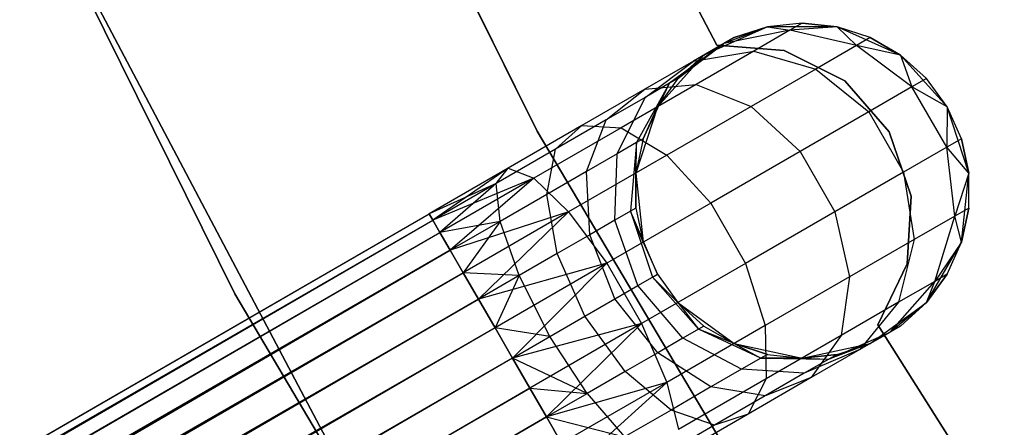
# Model space of a CAD drawing. Extents: x -189 to 189, y -189 to 189.
# Tile 136 of 256: x -40.37 to -34.48, y -22.05 to -19.62. Entities that reach past the tile are written whole.
import ezdxf

# ---------------------------------------------------------------- set-up
doc = ezdxf.new("R2010")
doc.units = 0
doc.header["$LTSCALE"] = 25.4
doc.layers.get('0').update_dxf_attribs({"linetype": 'CONTINUOUS'})

# ---------------------------------------------------------------- blocks, each defined once
blk = doc.blocks.new('CAMELEON-KENAI-C-12244_STL')
at = {"color": 0}
for p, q in [((-37.2774, -20.2853, -1), (-38.7203, -17.3711, -1)), ((-38.7203, -17.3711, -8.5), (-37.2774, -20.2853, -8.5)), ((-38.7203, -17.3711, -8.5), (-37.2774, -20.2853, -8.5)), ((-37.2774, -20.2853, -1), (-38.7203, -17.3711, -1)), ((-40.5613, -18.2757, -1), (-39.0826, -21.2569, -1)), ((-39.0826, -21.2569), (-40.5613, -18.2757)), ((-40.5613, -18.2757, -1), (-39.0826, -21.2569, -1)), ((-39.0826, -21.2569), (-40.5613, -18.2757)), ((-36.2038, -19.7713, -2), (-36.9325, -18.3729, -2)), ((-36.9325, -18.3729, -4), (-36.2038, -19.7713, -4)), ((-36.9325, -18.3729, -4), (-36.2038, -19.7713, -4)), ((-36.2038, -19.7713, -2), (-36.9325, -18.3729, -2)), ((-40.0326, -19.2922, -1), (-38.4794, -22.2311, -1)), ((-38.4794, -22.2311, -8.5), (-40.0326, -19.2922, -8.5)), ((-40.0326, -19.2922, -1), (-38.4794, -22.2311, -1)), ((-38.4794, -22.2311, -8.5), (-40.0326, -19.2922, -8.5)), ((-35.6924, -19.6399, -7.5), (-35.9003, -19.6617, -2)), ((-35.6924, -19.6399, -7.5), (-35.9003, -19.6617, -7.5)), ((-35.6924, -19.6399, -7.5), (-35.9003, -19.6617, -2)), ((-35.6924, -19.6399, -7.5), (-35.9003, -19.6617, -7.5)), ((-35.6924, -19.6399, -7.5), (-35.7662, -19.6825, -8.147)), ((-35.6924, -19.6399, -7.5), (-35.7662, -19.6825, -8.147)), ((-35.4845, -19.6617, -7.5), (-35.6924, -19.6399, -7.5)), ((-35.6924, -19.6399, -7.5), (-35.4845, -19.6617, -2)), ((-35.6924, -19.6399, -7.5), (-35.4845, -19.6617, -2)), ((-35.4845, -19.6617, -7.5), (-35.6924, -19.6399, -7.5)), ((-35.9003, -19.6617, -2), (-36.2802, -19.8309, -2)), ((-35.9003, -19.6617, -2), (-36.2802, -19.8309, -2)), ((-35.9003, -19.6617, -7.5), (-36.1613, -19.7622, -8.0447)), ((-35.9003, -19.6617, -7.5), (-36.1613, -19.7622, -8.0447)), ((-35.7662, -19.6825, -8.147), (-36.1613, -19.7622, -8.0447)), ((-35.7662, -19.6825, -8.147), (-36.1613, -19.7622, -8.0447)), ((-35.9003, -19.6617, -7.5), (-36.0991, -19.7263, -7.5)), ((-36.0991, -19.7263, -7.5), (-35.9003, -19.6617, -2)), ((-36.0991, -19.7263, -7.5), (-35.9003, -19.6617, -2)), ((-35.9003, -19.6617, -7.5), (-36.0991, -19.7263, -7.5)), ((-35.7662, -19.6825, -8.147), (-35.9825, -19.8074, -8.75)), ((-35.7662, -19.6825, -8.147), (-35.9825, -19.8074, -8.75)), ((-35.4845, -19.6617, -2), (-35.9003, -19.6617, -2)), ((-35.4845, -19.6617, -2), (-35.9003, -19.6617, -2)), ((-35.9003, -19.6617, -7.5), (-35.9003, -19.6617, -2)), ((-35.9003, -19.6617, -7.5), (-35.9003, -19.6617, -2)), ((-35.9003, -19.6617, -7.5), (-35.7662, -19.6825, -8.147)), ((-35.9003, -19.6617, -7.5), (-35.7662, -19.6825, -8.147)), ((-35.4845, -19.6617, -7.5), (-35.7662, -19.6825, -8.147)), ((-35.4845, -19.6617, -7.5), (-35.7662, -19.6825, -8.147)), ((-35.3686, -19.7742, -8.227), (-35.7662, -19.6825, -8.147)), ((-35.3686, -19.7742, -8.227), (-35.7662, -19.6825, -8.147)), ((-35.1046, -19.8309, -2), (-35.4845, -19.6617, -2)), ((-35.2857, -19.7263, -7.5), (-35.4845, -19.6617, -2)), ((-35.1046, -19.8309, -2), (-35.4845, -19.6617, -2)), ((-35.2857, -19.7263, -7.5), (-35.4845, -19.6617, -7.5)), ((-35.4845, -19.6617, -7.5), (-35.4845, -19.6617, -2)), ((-35.2857, -19.7263, -7.5), (-35.4845, -19.6617, -2)), ((-35.4845, -19.6617, -7.5), (-35.4845, -19.6617, -2)), ((-35.4845, -19.6617, -7.5), (-35.3686, -19.7742, -8.227)), ((-35.2857, -19.7263, -7.5), (-35.4845, -19.6617, -7.5)), ((-35.4845, -19.6617, -7.5), (-35.3686, -19.7742, -8.227)), ((-36.1613, -19.7622, -8.0447), (-36.4855, -19.9996, -7.9377)), ((-36.1613, -19.7622, -8.0447), (-36.4855, -19.9996, -7.9377)), ((-36.4356, -19.9708, -7.5), (-36.1613, -19.7622, -8.0447)), ((-36.4356, -19.9708, -7.5), (-36.1613, -19.7622, -8.0447)), ((-36.1613, -19.7622, -8.0447), (-36.3433, -19.8673, -8.5523)), ((-36.1613, -19.7622, -8.0447), (-36.3433, -19.8673, -8.5523)), ((-36.0991, -19.7263, -7.5), (-36.2802, -19.8309, -2)), ((-36.0991, -19.7263, -7.5), (-36.2802, -19.8309, -2)), ((-36.2802, -19.8309, -7.5), (-36.1613, -19.7622, -8.0447)), ((-36.2802, -19.8309, -7.5), (-36.1613, -19.7622, -8.0447)), ((-36.0991, -19.7263, -7.5), (-36.1613, -19.7622, -8.0447)), ((-36.0991, -19.7263, -7.5), (-36.1613, -19.7622, -8.0447)), ((-35.2857, -19.7263, -7.5), (-35.3686, -19.7742, -8.227)), ((-35.2857, -19.7263, -7.5), (-35.3686, -19.7742, -8.227)), ((-35.1046, -19.8309, -7.5), (-35.2857, -19.7263, -7.5)), ((-35.2857, -19.7263, -7.5), (-35.1046, -19.8309, -2)), ((-35.2857, -19.7263, -7.5), (-35.1046, -19.8309, -2)), ((-35.1046, -19.8309, -7.5), (-35.2857, -19.7263, -7.5)), ((-36.3433, -19.8673, -8.5523), (-35.9825, -19.8074, -8.75)), ((-36.3433, -19.8673, -8.5523), (-35.9825, -19.8074, -8.75)), ((-35.9825, -19.8074, -8.75), (-36.3265, -20.006, -9.2678)), ((-35.9825, -19.8074, -8.75), (-36.3265, -20.006, -9.2678)), ((-35.8001, -19.8028, -2), (-36.2038, -19.7713, -2)), ((-36.2038, -19.7713, -2), (-36.2038, -19.7713, -4)), ((-36.2038, -19.7713, -4), (-35.8001, -19.8028, -4)), ((-36.2038, -19.7713, -2), (-36.2038, -19.7713, -4)), ((-36.2038, -19.7713, -4), (-35.8001, -19.8028, -4)), ((-35.8001, -19.8028, -2), (-36.2038, -19.7713, -2)), ((-35.9825, -19.8074, -8.75), (-35.6116, -19.9145, -8.9045)), ((-35.9825, -19.8074, -8.75), (-35.6116, -19.9145, -8.9045)), ((-35.4385, -19.9846, -2), (-35.8001, -19.8028, -2)), ((-35.8001, -19.8028, -2), (-35.8001, -19.8028, -4)), ((-35.8001, -19.8028, -4), (-35.4385, -19.9846, -4)), ((-35.8001, -19.8028, -2), (-35.8001, -19.8028, -4)), ((-35.8001, -19.8028, -4), (-35.4385, -19.9846, -4)), ((-35.4385, -19.9846, -2), (-35.8001, -19.8028, -2)), ((-35.3686, -19.7742, -8.227), (-35.6116, -19.9145, -8.9045)), ((-35.3686, -19.7742, -8.227), (-35.6116, -19.9145, -8.9045)), ((-35.1046, -19.8309, -7.5), (-35.3686, -19.7742, -8.227)), ((-35.1046, -19.8309, -7.5), (-35.3686, -19.7742, -8.227)), ((-35.0371, -20.0215, -8.2708), (-35.3686, -19.7742, -8.227)), ((-35.0371, -20.0215, -8.2708), (-35.3686, -19.7742, -8.227)), ((-36.3433, -19.8673, -8.5523), (-36.633, -20.0345, -8.9881)), ((-36.3433, -19.8673, -8.5523), (-36.633, -20.0345, -8.9881)), ((-36.6318, -20.084, -8.3455), (-36.3433, -19.8673, -8.5523)), ((-36.6318, -20.084, -8.3455), (-36.3433, -19.8673, -8.5523)), ((-36.2802, -19.8309, -2), (-36.5584, -20.1399, -2)), ((-36.2802, -19.8309, -2), (-36.5584, -20.1399, -2)), ((-36.2802, -19.8309, -7.5), (-36.4356, -19.9708, -7.5)), ((-36.4356, -19.9708, -7.5), (-36.2802, -19.8309, -2)), ((-36.4356, -19.9708, -7.5), (-36.2802, -19.8309, -2)), ((-36.2802, -19.8309, -7.5), (-36.4356, -19.9708, -7.5)), ((-36.2802, -19.8309, -7.5), (-36.2802, -19.8309, -2)), ((-36.2802, -19.8309, -7.5), (-36.2802, -19.8309, -2)), ((-34.8264, -20.1399, -2), (-35.1046, -19.8309, -2)), ((-34.8264, -20.1399, -2), (-35.1046, -19.8309, -2)), ((-34.9493, -19.9708, -7.5), (-35.1046, -19.8309, -2)), ((-34.9493, -19.9708, -7.5), (-35.1046, -19.8309, -7.5)), ((-35.1046, -19.8309, -7.5), (-35.1046, -19.8309, -2)), ((-34.9493, -19.9708, -7.5), (-35.1046, -19.8309, -2)), ((-35.1046, -19.8309, -7.5), (-35.1046, -19.8309, -2)), ((-35.1046, -19.8309, -7.5), (-35.0371, -20.0215, -8.2708)), ((-34.9493, -19.9708, -7.5), (-35.1046, -19.8309, -7.5)), ((-35.1046, -19.8309, -7.5), (-35.0371, -20.0215, -8.2708)), ((-35.6116, -19.9145, -8.9045), (-35.9982, -20.1377, -9.4863)), ((-35.6116, -19.9145, -8.9045), (-35.9982, -20.1377, -9.4863)), ((-35.6116, -19.9145, -8.9045), (-35.2948, -20.1702, -8.9891)), ((-35.6116, -19.9145, -8.9045), (-35.2948, -20.1702, -8.9891)), ((-36.3265, -20.006, -9.2678), (-36.7749, -20.2649, -9.6651)), ((-36.3265, -20.006, -9.2678), (-36.7749, -20.2649, -9.6651)), ((-36.4855, -19.9996, -7.9377), (-36.6827, -20.3535, -7.8445)), ((-36.4855, -19.9996, -7.9377), (-36.6827, -20.3535, -7.8445)), ((-36.6435, -20.3309, -7.5), (-36.4855, -19.9996, -7.9377)), ((-36.6435, -20.3309, -7.5), (-36.4855, -19.9996, -7.9377)), ((-36.633, -20.0345, -8.9881), (-36.3265, -20.006, -9.2678)), ((-36.633, -20.0345, -8.9881), (-36.3265, -20.006, -9.2678)), ((-36.4855, -19.9996, -7.9377), (-36.6318, -20.084, -8.3455)), ((-36.4855, -19.9996, -7.9377), (-36.6318, -20.084, -8.3455)), ((-36.4356, -19.9708, -7.5), (-36.5584, -20.1399, -2)), ((-36.4356, -19.9708, -7.5), (-36.5584, -20.1399, -7.5)), ((-36.4356, -19.9708, -7.5), (-36.5584, -20.1399, -2)), ((-36.4356, -19.9708, -7.5), (-36.5584, -20.1399, -7.5)), ((-36.5584, -20.1399, -7.5), (-36.4855, -19.9996, -7.9377)), ((-36.5584, -20.1399, -7.5), (-36.4855, -19.9996, -7.9377)), ((-36.4356, -19.9708, -7.5), (-36.4855, -19.9996, -7.9377)), ((-36.4356, -19.9708, -7.5), (-36.4855, -19.9996, -7.9377)), ((-36.3265, -20.006, -9.2678), (-35.9982, -20.1377, -9.4863)), ((-36.3265, -20.006, -9.2678), (-35.9982, -20.1377, -9.4863)), ((-35.1725, -20.2898, -2), (-35.4385, -19.9846, -2)), ((-35.4385, -19.9846, -2), (-35.4385, -19.9846, -4)), ((-35.4385, -19.9846, -4), (-35.1725, -20.2898, -4)), ((-35.4385, -19.9846, -2), (-35.4385, -19.9846, -4)), ((-35.4385, -19.9846, -4), (-35.1725, -20.2898, -4)), ((-35.1725, -20.2898, -2), (-35.4385, -19.9846, -2)), ((-34.9493, -19.9708, -7.5), (-35.0371, -20.0215, -8.2708)), ((-34.9493, -19.9708, -7.5), (-35.0371, -20.0215, -8.2708)), ((-34.8264, -20.1399, -2), (-34.9493, -19.9708, -7.5)), ((-34.8264, -20.1399, -7.5), (-34.9493, -19.9708, -7.5)), ((-34.8264, -20.1399, -2), (-34.9493, -19.9708, -7.5)), ((-34.8264, -20.1399, -7.5), (-34.9493, -19.9708, -7.5)), ((-36.633, -20.0345, -8.9881), (-37.0104, -20.2525, -9.3226)), ((-36.633, -20.0345, -8.9881), (-37.0104, -20.2525, -9.3226)), ((-36.8645, -20.2184, -8.6957), (-36.633, -20.0345, -8.9881)), ((-36.8645, -20.2184, -8.6957), (-36.633, -20.0345, -8.9881)), ((-35.0371, -20.0215, -8.2708), (-35.2948, -20.1702, -8.9891)), ((-35.0371, -20.0215, -8.2708), (-35.2948, -20.1702, -8.9891)), ((-34.8264, -20.1399, -7.5), (-35.0371, -20.0215, -8.2708)), ((-34.8264, -20.1399, -7.5), (-35.0371, -20.0215, -8.2708)), ((-34.8292, -20.3816, -8.2708), (-35.0371, -20.0215, -8.2708)), ((-34.8292, -20.3816, -8.2708), (-35.0371, -20.0215, -8.2708)), ((-36.6318, -20.084, -8.3455), (-36.8645, -20.2184, -8.6957)), ((-36.6318, -20.084, -8.3455), (-36.8645, -20.2184, -8.6957)), ((-36.7979, -20.42, -8.1654), (-36.6318, -20.084, -8.3455)), ((-36.7979, -20.42, -8.1654), (-36.6318, -20.084, -8.3455)), ((-36.5584, -20.1399, -2), (-36.6869, -20.5354, -2)), ((-36.5584, -20.1399, -2), (-36.6869, -20.5354, -2)), ((-36.5584, -20.1399, -7.5), (-36.6435, -20.3309, -7.5)), ((-36.6435, -20.3309, -7.5), (-36.5584, -20.1399, -2)), ((-36.6435, -20.3309, -7.5), (-36.5584, -20.1399, -2)), ((-36.5584, -20.1399, -7.5), (-36.6435, -20.3309, -7.5)), ((-36.5584, -20.1399, -7.5), (-36.5584, -20.1399, -2)), ((-36.5584, -20.1399, -7.5), (-36.5584, -20.1399, -2)), ((-35.9982, -20.1377, -9.4863), (-36.502, -20.4286, -9.9327)), ((-35.9982, -20.1377, -9.4863), (-36.502, -20.4286, -9.9327)), ((-35.9982, -20.1377, -9.4863), (-35.7047, -20.4069, -9.6059)), ((-35.9982, -20.1377, -9.4863), (-35.7047, -20.4069, -9.6059)), ((-35.2948, -20.1702, -8.9891), (-35.7047, -20.4069, -9.6059)), ((-35.2948, -20.1702, -8.9891), (-35.7047, -20.4069, -9.6059)), ((-35.2948, -20.1702, -8.9891), (-35.0869, -20.5304, -8.9891)), ((-35.2948, -20.1702, -8.9891), (-35.0869, -20.5304, -8.9891)), ((-34.8264, -20.1399, -7.5), (-34.8292, -20.3816, -8.2708)), ((-34.8264, -20.1399, -7.5), (-34.8292, -20.3816, -8.2708)), ((-34.6979, -20.5354, -2), (-34.8264, -20.1399, -2)), ((-34.7414, -20.3309, -7.5), (-34.8264, -20.1399, -2)), ((-34.6979, -20.5354, -2), (-34.8264, -20.1399, -2)), ((-34.7414, -20.3309, -7.5), (-34.8264, -20.1399, -2)), ((-34.7414, -20.3309, -7.5), (-34.8264, -20.1399, -7.5)), ((-34.8264, -20.1399, -7.5), (-34.8264, -20.1399, -2)), ((-34.8264, -20.1399, -7.5), (-34.8264, -20.1399, -2)), ((-34.7414, -20.3309, -7.5), (-34.8264, -20.1399, -7.5)), ((-36.8645, -20.2184, -8.6957), (-37.1678, -20.3935, -8.9644)), ((-36.8645, -20.2184, -8.6957), (-37.1678, -20.3935, -8.9644)), ((-36.981, -20.5258, -8.4411), (-36.8645, -20.2184, -8.6957)), ((-36.981, -20.5258, -8.4411), (-36.8645, -20.2184, -8.6957)), ((-37.0104, -20.2525, -9.3226), (-37.45, -20.5063, -9.5328)), ((-37.0104, -20.2525, -9.3226), (-37.45, -20.5063, -9.5328)), ((-36.7749, -20.2649, -9.6651), (-37.2971, -20.5664, -9.9148)), ((-36.7749, -20.2649, -9.6651), (-37.2971, -20.5664, -9.9148)), ((-35.6156, -23.0806, -1), (-37.2774, -20.2853, -1)), ((-37.2774, -20.2853, -8.5), (-35.6156, -23.0806, -8.5)), ((-37.2774, -20.2853, -8.5), (-35.6156, -23.0806, -8.5)), ((-37.2774, -20.2853, -8.5), (-37.2774, -20.2853, -1)), ((-35.6156, -23.0806, -1), (-37.2774, -20.2853, -1)), ((-37.2774, -20.2853, -8.5), (-37.2774, -20.2853, -1)), ((-37.1678, -20.3935, -8.9644), (-37.0104, -20.2525, -9.3226)), ((-37.1678, -20.3935, -8.9644), (-37.0104, -20.2525, -9.3226)), ((-37.0104, -20.2525, -9.3226), (-36.7749, -20.2649, -9.6651)), ((-37.0104, -20.2525, -9.3226), (-36.7749, -20.2649, -9.6651)), ((-36.7749, -20.2649, -9.6651), (-36.502, -20.4286, -9.9327)), ((-36.7749, -20.2649, -9.6651), (-36.502, -20.4286, -9.9327)), ((-35.0417, -20.673, -2), (-35.1725, -20.2898, -2)), ((-35.1725, -20.2898, -2), (-35.1725, -20.2898, -4)), ((-35.1725, -20.2898, -4), (-35.0417, -20.673, -4)), ((-35.1725, -20.2898, -2), (-35.1725, -20.2898, -4)), ((-35.1725, -20.2898, -4), (-35.0417, -20.673, -4)), ((-35.0417, -20.673, -2), (-35.1725, -20.2898, -2)), ((-36.6827, -20.3535, -7.8445), (-36.7979, -20.42, -8.1654)), ((-36.6827, -20.3535, -7.8445), (-36.7979, -20.42, -8.1654)), ((-36.6827, -20.3535, -7.8445), (-36.719, -20.7629, -7.7812)), ((-36.6827, -20.3535, -7.8445), (-36.719, -20.7629, -7.7812)), ((-36.6435, -20.3309, -7.5), (-36.6869, -20.5354, -2)), ((-36.6435, -20.3309, -7.5), (-36.6869, -20.5354, -7.5)), ((-36.6435, -20.3309, -7.5), (-36.6869, -20.5354, -2)), ((-36.6435, -20.3309, -7.5), (-36.6869, -20.5354, -7.5)), ((-36.6869, -20.7444, -7.5), (-36.6827, -20.3535, -7.8445)), ((-36.6869, -20.5354, -7.5), (-36.6827, -20.3535, -7.8445)), ((-36.6869, -20.7444, -7.5), (-36.6827, -20.3535, -7.8445)), ((-36.6869, -20.5354, -7.5), (-36.6827, -20.3535, -7.8445)), ((-36.6435, -20.3309, -7.5), (-36.6827, -20.3535, -7.8445)), ((-36.6435, -20.3309, -7.5), (-36.6827, -20.3535, -7.8445)), ((-34.7414, -20.3309, -7.5), (-34.8292, -20.3816, -8.2708)), ((-34.7414, -20.3309, -7.5), (-34.8292, -20.3816, -8.2708)), ((-34.6979, -20.5354, -7.5), (-34.7414, -20.3309, -7.5)), ((-34.7414, -20.3309, -7.5), (-34.6979, -20.5354, -2)), ((-34.7414, -20.3309, -7.5), (-34.6979, -20.5354, -2)), ((-34.6979, -20.5354, -7.5), (-34.7414, -20.3309, -7.5)), ((-37.1678, -20.3935, -8.9644), (-37.521, -20.5974, -9.1334)), ((-37.1678, -20.3935, -8.9644), (-37.521, -20.5974, -9.1334)), ((-37.2197, -20.6636, -8.6526), (-37.1678, -20.3935, -8.9644)), ((-37.2197, -20.6636, -8.6526), (-37.1678, -20.3935, -8.9644)), ((-35.7047, -20.4069, -9.6059), (-36.2388, -20.7153, -10.0792)), ((-35.7047, -20.4069, -9.6059), (-36.2388, -20.7153, -10.0792)), ((-35.7047, -20.4069, -9.6059), (-35.4968, -20.767, -9.6059)), ((-35.7047, -20.4069, -9.6059), (-35.4968, -20.767, -9.6059)), ((-34.8292, -20.3816, -8.2708), (-35.0869, -20.5304, -8.9891)), ((-34.8292, -20.3816, -8.2708), (-35.0869, -20.5304, -8.9891)), ((-34.6979, -20.5354, -7.5), (-34.8292, -20.3816, -8.2708)), ((-34.6979, -20.5354, -7.5), (-34.8292, -20.3816, -8.2708)), ((-34.7808, -20.7923, -8.227), (-34.8292, -20.3816, -8.2708)), ((-34.7808, -20.7923, -8.227), (-34.8292, -20.3816, -8.2708)), ((-36.502, -20.4286, -9.9327), (-37.0887, -20.7673, -10.2133)), ((-36.502, -20.4286, -9.9327), (-37.0887, -20.7673, -10.2133)), ((-36.7979, -20.42, -8.1654), (-36.981, -20.5258, -8.4411)), ((-36.7979, -20.42, -8.1654), (-36.981, -20.5258, -8.4411)), ((-36.813, -20.8172, -8.0432), (-36.7979, -20.42, -8.1654)), ((-36.813, -20.8172, -8.0432), (-36.7979, -20.42, -8.1654)), ((-36.502, -20.4286, -9.9327), (-36.2388, -20.7153, -10.0792)), ((-36.502, -20.4286, -9.9327), (-36.2388, -20.7153, -10.0792)), ((-37.45, -20.5063, -9.5328), (-37.9217, -20.7786, -9.3955)), ((-37.45, -20.5063, -9.5328), (-37.9217, -20.7786, -9.6045)), ((-37.45, -20.5063, -9.5328), (-37.9217, -20.7786, -9.3955)), ((-37.45, -20.5063, -9.5328), (-37.9217, -20.7786, -9.6045)), ((-37.45, -20.5063, -9.5328), (-37.9, -20.8162, -9.809)), ((-37.45, -20.5063, -9.5328), (-37.9, -20.8162, -9.809)), ((-37.521, -20.5974, -9.1334), (-37.45, -20.5063, -9.5328)), ((-37.521, -20.5974, -9.1334), (-37.45, -20.5063, -9.5328)), ((-37.45, -20.5063, -9.5328), (-37.2971, -20.5664, -9.9148)), ((-37.45, -20.5063, -9.5328), (-37.2971, -20.5664, -9.9148)), ((-36.981, -20.5258, -8.4411), (-37.2197, -20.6636, -8.6526)), ((-36.981, -20.5258, -8.4411), (-37.2197, -20.6636, -8.6526)), ((-36.9625, -20.9035, -8.2682), (-36.981, -20.5258, -8.4411)), ((-36.9625, -20.9035, -8.2682), (-36.981, -20.5258, -8.4411)), ((-36.6869, -20.5354, -2), (-36.6435, -20.9489, -2)), ((-36.6869, -20.5354, -7.5), (-36.6869, -20.5354, -2)), ((-36.6869, -20.5354, -7.5), (-36.6869, -20.5354, -2)), ((-36.6869, -20.5354, -7.5), (-36.6869, -20.7444, -7.5)), ((-36.6869, -20.7444, -7.5), (-36.6869, -20.5354, -2)), ((-36.6869, -20.7444, -7.5), (-36.6869, -20.5354, -2)), ((-36.6869, -20.5354, -2), (-36.6435, -20.9489, -2)), ((-36.6869, -20.5354, -7.5), (-36.6869, -20.7444, -7.5)), ((-35.0869, -20.5304, -8.9891), (-35.4968, -20.767, -9.6059)), ((-35.0869, -20.5304, -8.9891), (-35.4968, -20.767, -9.6059)), ((-35.0869, -20.5304, -8.9891), (-35.0238, -20.9326, -8.9045)), ((-35.0869, -20.5304, -8.9891), (-35.0238, -20.9326, -8.9045)), ((-34.6979, -20.5354, -7.5), (-34.7808, -20.7923, -8.227)), ((-34.6979, -20.5354, -7.5), (-34.7808, -20.7923, -8.227)), ((-34.7414, -20.9489, -2), (-34.6979, -20.5354, -2)), ((-34.7414, -20.9489, -2), (-34.6979, -20.5354, -2)), ((-34.6979, -20.7444, -7.5), (-34.6979, -20.5354, -2)), ((-34.6979, -20.7444, -7.5), (-34.6979, -20.5354, -7.5)), ((-34.6979, -20.5354, -7.5), (-34.6979, -20.5354, -2)), ((-34.6979, -20.7444, -7.5), (-34.6979, -20.5354, -2)), ((-34.6979, -20.5354, -7.5), (-34.6979, -20.5354, -2)), ((-34.6979, -20.7444, -7.5), (-34.6979, -20.5354, -7.5)), ((-37.2971, -20.5664, -9.9148), (-37.9, -20.8162, -9.809)), ((-37.2971, -20.5664, -9.9148), (-37.9, -20.8162, -9.809)), ((-37.2971, -20.5664, -9.9148), (-37.8575, -20.8899, -10)), ((-37.2971, -20.5664, -9.9148), (-37.8575, -20.8899, -10)), ((-37.2971, -20.5664, -9.9148), (-37.796, -20.9963, -10.1691)), ((-37.2971, -20.5664, -9.9148), (-37.796, -20.9963, -10.1691)), ((-37.2971, -20.5664, -9.9148), (-37.0887, -20.7673, -10.2133)), ((-37.2971, -20.5664, -9.9148), (-37.0887, -20.7673, -10.2133)), ((-37.521, -20.5974, -9.1334), (-37.9217, -20.7786, -9.3955)), ((-37.521, -20.5974, -9.1334), (-37.9217, -20.7786, -9.3955)), ((-37.521, -20.5974, -9.1334), (-37.9, -20.8162, -9.191)), ((-37.521, -20.5974, -9.1334), (-37.9, -20.8162, -9.191)), ((-37.521, -20.5974, -9.1334), (-37.8575, -20.8899, -9)), ((-37.521, -20.5974, -9.1334), (-37.8575, -20.8899, -9)), ((-37.4977, -20.8241, -8.7855), (-37.521, -20.5974, -9.1334)), ((-37.4977, -20.8241, -8.7855), (-37.521, -20.5974, -9.1334)), ((-37.2197, -20.6636, -8.6526), (-37.4977, -20.8241, -8.7855)), ((-37.2197, -20.6636, -8.6526), (-37.4977, -20.8241, -8.7855)), ((-37.1574, -21.016, -8.4409), (-37.2197, -20.6636, -8.6526)), ((-37.1574, -21.016, -8.4409), (-37.2197, -20.6636, -8.6526)), ((-35.0656, -21.0771, -2), (-35.0417, -20.673, -2)), ((-35.0417, -20.673, -4), (-35.0656, -21.0771, -4)), ((-35.0417, -20.673, -4), (-35.0656, -21.0771, -4)), ((-35.0656, -21.0771, -2), (-35.0417, -20.673, -2)), ((-35.0417, -20.673, -2), (-35.0417, -20.673, -4)), ((-35.0417, -20.673, -2), (-35.0417, -20.673, -4)), ((-37.0887, -20.7673, -10.2133), (-37.796, -20.9963, -10.1691)), ((-37.0887, -20.7673, -10.2133), (-37.796, -20.9963, -10.1691)), ((-37.0887, -20.7673, -10.2133), (-37.7184, -21.1308, -10.309)), ((-37.0887, -20.7673, -10.2133), (-37.7184, -21.1308, -10.309)), ((-37.0887, -20.7673, -10.2133), (-37.6278, -21.2876, -10.4135)), ((-37.0887, -20.7673, -10.2133), (-37.6278, -21.2876, -10.4135)), ((-37.0887, -20.7673, -10.2133), (-36.8609, -21.0744, -10.3767)), ((-37.0887, -20.7673, -10.2133), (-36.8609, -21.0744, -10.3767)), ((-36.2388, -20.7153, -10.0792), (-36.8609, -21.0744, -10.3767)), ((-36.2388, -20.7153, -10.0792), (-36.8609, -21.0744, -10.3767)), ((-36.719, -20.7629, -7.7812), (-36.813, -20.8172, -8.0432)), ((-36.719, -20.7629, -7.7812), (-36.813, -20.8172, -8.0432)), ((-36.6869, -20.7444, -7.5), (-36.719, -20.7629, -7.7812)), ((-36.6869, -20.7444, -7.5), (-36.719, -20.7629, -7.7812)), ((-36.719, -20.7629, -7.7812), (-36.5879, -21.1569, -7.7588)), ((-36.5584, -21.1399, -7.5), (-36.719, -20.7629, -7.7812)), ((-36.6435, -20.9489, -7.5), (-36.719, -20.7629, -7.7812)), ((-36.5584, -21.1399, -7.5), (-36.719, -20.7629, -7.7812)), ((-36.6435, -20.9489, -7.5), (-36.719, -20.7629, -7.7812)), ((-36.719, -20.7629, -7.7812), (-36.5879, -21.1569, -7.7588)), ((-36.6869, -20.7444, -7.5), (-36.6435, -20.9489, -2)), ((-36.6869, -20.7444, -7.5), (-36.6435, -20.9489, -2)), ((-36.6869, -20.7444, -7.5), (-36.6435, -20.9489, -7.5)), ((-36.6869, -20.7444, -7.5), (-36.6435, -20.9489, -7.5)), ((-36.2388, -20.7153, -10.0792), (-36.0309, -21.0754, -10.0792)), ((-36.2388, -20.7153, -10.0792), (-36.0309, -21.0754, -10.0792)), ((-35.4968, -20.767, -9.6059), (-36.0309, -21.0754, -10.0792)), ((-35.4968, -20.767, -9.6059), (-36.0309, -21.0754, -10.0792)), ((-35.4968, -20.767, -9.6059), (-35.4104, -21.1558, -9.4863)), ((-35.4968, -20.767, -9.6059), (-35.4104, -21.1558, -9.4863)), ((-34.6979, -20.7444, -7.5), (-34.7808, -20.7923, -8.227)), ((-34.6979, -20.7444, -7.5), (-34.7808, -20.7923, -8.227)), ((-34.7414, -20.9489, -7.5), (-34.6979, -20.7444, -7.5)), ((-34.6979, -20.7444, -7.5), (-34.7414, -20.9489, -2)), ((-34.6979, -20.7444, -7.5), (-34.7414, -20.9489, -2)), ((-34.7414, -20.9489, -7.5), (-34.6979, -20.7444, -7.5)), ((-146.3842, -83.3994, -9.3955), (-37.9217, -20.7786, -9.3955)), ((-146.3842, -83.3994, -9.3955), (-37.9217, -20.7786, -9.3955)), ((-146.3842, -83.3994, -9.3955), (-37.9, -20.8162, -9.191)), ((-146.3842, -83.3994, -9.3955), (-37.9, -20.8162, -9.191)), ((-146.3624, -83.4371, -9.809), (-37.9217, -20.7786, -9.6045)), ((-146.3624, -83.4371, -9.809), (-37.9217, -20.7786, -9.3955)), ((-146.3624, -83.4371, -9.809), (-37.9217, -20.7786, -9.6045)), ((-146.3624, -83.4371, -9.809), (-37.9217, -20.7786, -9.3955)), ((-146.3624, -83.4371, -9.809), (-37.9, -20.8162, -9.809)), ((-146.3624, -83.4371, -9.809), (-37.9, -20.8162, -9.809)), ((-146.3199, -83.5107, -9), (-37.9, -20.8162, -9.191)), ((-146.3199, -83.5107, -9), (-37.9, -20.8162, -9.191)), ((-146.2585, -83.6171, -10.1691), (-37.9, -20.8162, -9.809)), ((-146.2585, -83.6171, -10.1691), (-37.9, -20.8162, -9.809)), ((-37.9217, -20.7786, -9.3955), (-37.9, -20.8162, -9.191)), ((-37.9, -20.8162, -9.809), (-37.9217, -20.7786, -9.6045)), ((-37.9, -20.8162, -9.809), (-37.9217, -20.7786, -9.6045)), ((-37.9217, -20.7786, -9.3955), (-37.9, -20.8162, -9.191)), ((-37.9, -20.8162, -9.191), (-37.8575, -20.8899, -9)), ((-37.8575, -20.8899, -10), (-37.9, -20.8162, -9.809)), ((-37.8575, -20.8899, -10), (-37.9, -20.8162, -9.809)), ((-37.9, -20.8162, -9.191), (-37.8575, -20.8899, -9)), ((-37.4977, -20.8241, -8.7855), (-37.8575, -20.8899, -9)), ((-37.4977, -20.8241, -8.7855), (-37.8575, -20.8899, -9)), ((-37.4977, -20.8241, -8.7855), (-37.796, -20.9963, -8.8309)), ((-37.4977, -20.8241, -8.7855), (-37.796, -20.9963, -8.8309)), ((-37.4977, -20.8241, -8.7855), (-37.7184, -21.1308, -8.691)), ((-37.4977, -20.8241, -8.7855), (-37.7184, -21.1308, -8.691)), ((-37.3843, -21.147, -8.5494), (-37.4977, -20.8241, -8.7855)), ((-37.3843, -21.147, -8.5494), (-37.4977, -20.8241, -8.7855)), ((-36.813, -20.8172, -8.0432), (-36.9625, -20.9035, -8.2682)), ((-36.813, -20.8172, -8.0432), (-36.9625, -20.9035, -8.2682)), ((-36.6745, -21.2069, -8), (-36.813, -20.8172, -8.0432)), ((-36.6745, -21.2069, -8), (-36.813, -20.8172, -8.0432)), ((-34.7808, -20.7923, -8.227), (-35.0238, -20.9326, -8.9045)), ((-34.7808, -20.7923, -8.227), (-35.0238, -20.9326, -8.9045)), ((-34.9002, -21.1825, -8.147), (-34.7808, -20.7923, -8.227)), ((-34.9002, -21.1825, -8.147), (-34.7808, -20.7923, -8.227)), ((-34.7414, -20.9489, -7.5), (-34.7808, -20.7923, -8.227)), ((-34.7414, -20.9489, -7.5), (-34.7808, -20.7923, -8.227)), ((-146.3199, -83.5107, -9), (-37.8575, -20.8899, -9)), ((-146.3199, -83.5107, -9), (-37.8575, -20.8899, -9)), ((-146.2585, -83.6171, -10.1691), (-37.8575, -20.8899, -10)), ((-146.2585, -83.6171, -10.1691), (-37.8575, -20.8899, -10)), ((-37.8575, -20.8899, -9), (-37.796, -20.9963, -8.8309)), ((-37.796, -20.9963, -10.1691), (-37.8575, -20.8899, -10)), ((-37.796, -20.9963, -10.1691), (-37.8575, -20.8899, -10)), ((-37.8575, -20.8899, -9), (-37.796, -20.9963, -8.8309)), ((-36.9625, -20.9035, -8.2682), (-37.1574, -21.016, -8.4409)), ((-36.9625, -20.9035, -8.2682), (-37.1574, -21.016, -8.4409)), ((-36.8121, -21.2863, -8.2071), (-36.9625, -20.9035, -8.2682)), ((-36.8121, -21.2863, -8.2071), (-36.9625, -20.9035, -8.2682)), ((-35.0238, -20.9326, -8.9045), (-35.4104, -21.1558, -9.4863)), ((-35.0238, -20.9326, -8.9045), (-35.4104, -21.1558, -9.4863)), ((-35.0238, -20.9326, -8.9045), (-35.1164, -21.3074, -8.75)), ((-35.0238, -20.9326, -8.9045), (-35.1164, -21.3074, -8.75)), ((-37.796, -20.9963, -8.8309), (-146.3199, -83.5107, -9)), ((-37.796, -20.9963, -8.8309), (-146.3199, -83.5107, -9)), ((-146.2585, -83.6171, -10.1691), (-37.796, -20.9963, -10.1691)), ((-146.2585, -83.6171, -10.1691), (-37.796, -20.9963, -10.1691)), ((-146.0903, -83.9085, -10.4135), (-37.796, -20.9963, -10.1691)), ((-146.0903, -83.9085, -10.4135), (-37.796, -20.9963, -10.1691)), ((-37.796, -20.9963, -8.8309), (-37.7184, -21.1308, -8.691)), ((-37.7184, -21.1308, -10.309), (-37.796, -20.9963, -10.1691)), ((-37.7184, -21.1308, -10.309), (-37.796, -20.9963, -10.1691)), ((-37.796, -20.9963, -8.8309), (-37.7184, -21.1308, -8.691)), ((-36.6435, -20.9489, -2), (-36.5584, -21.1399, -2)), ((-36.6435, -20.9489, -7.5), (-36.6435, -20.9489, -2)), ((-36.6435, -20.9489, -7.5), (-36.6435, -20.9489, -2)), ((-36.6435, -20.9489, -7.5), (-36.5584, -21.1399, -7.5)), ((-36.6435, -20.9489, -2), (-36.5584, -21.1399, -2)), ((-36.6435, -20.9489, -7.5), (-36.5584, -21.1399, -7.5)), ((-34.9493, -21.309, -2), (-34.7414, -20.9489, -2)), ((-34.9493, -21.309, -2), (-34.7414, -20.9489, -2)), ((-34.7414, -20.9489, -7.5), (-34.9002, -21.1825, -8.147)), ((-34.7414, -20.9489, -7.5), (-34.9002, -21.1825, -8.147)), ((-34.8264, -21.1399, -7.5), (-34.7414, -20.9489, -2)), ((-34.8264, -21.1399, -7.5), (-34.7414, -20.9489, -7.5)), ((-34.8264, -21.1399, -7.5), (-34.7414, -20.9489, -2)), ((-34.8264, -21.1399, -7.5), (-34.7414, -20.9489, -7.5)), ((-34.7414, -20.9489, -7.5), (-34.7414, -20.9489, -2)), ((-34.7414, -20.9489, -7.5), (-34.7414, -20.9489, -2)), ((-37.1574, -21.016, -8.4409), (-37.3843, -21.147, -8.5494)), ((-37.1574, -21.016, -8.4409), (-37.3843, -21.147, -8.5494)), ((-36.9914, -21.3899, -8.366), (-37.1574, -21.016, -8.4409)), ((-36.9914, -21.3899, -8.366), (-37.1574, -21.016, -8.4409)), ((-36.8609, -21.0744, -10.3767), (-37.6278, -21.2876, -10.4135)), ((-36.8609, -21.0744, -10.3767), (-37.6278, -21.2876, -10.4135)), ((-36.8609, -21.0744, -10.3767), (-37.5284, -21.4598, -10.4781)), ((-36.8609, -21.0744, -10.3767), (-37.5284, -21.4598, -10.4781)), ((-36.8609, -21.0744, -10.3767), (-37.4245, -21.6399, -10.5)), ((-36.8609, -21.0744, -10.3767), (-37.4245, -21.6399, -10.5)), ((-36.8609, -21.0744, -10.3767), (-36.653, -21.4345, -10.3767)), ((-36.8609, -21.0744, -10.3767), (-36.653, -21.4345, -10.3767)), ((-36.0309, -21.0754, -10.0792), (-36.653, -21.4345, -10.3767)), ((-36.0309, -21.0754, -10.0792), (-36.653, -21.4345, -10.3767)), ((-36.0309, -21.0754, -10.0792), (-35.9142, -21.4467, -9.9327)), ((-36.0309, -21.0754, -10.0792), (-35.9142, -21.4467, -9.9327)), ((-35.2406, -21.4421, -2), (-35.0656, -21.0771, -2)), ((-35.0656, -21.0771, -4), (-35.2406, -21.4421, -4)), ((-35.0656, -21.0771, -4), (-35.2406, -21.4421, -4)), ((-35.2406, -21.4421, -2), (-35.0656, -21.0771, -2)), ((-35.0656, -21.0771, -2), (-35.0656, -21.0771, -4)), ((-35.0656, -21.0771, -2), (-35.0656, -21.0771, -4)), ((-37.7184, -21.1308, -8.691), (-146.3199, -83.5107, -9)), ((-37.7184, -21.1308, -8.691), (-146.3199, -83.5107, -9)), ((-146.1808, -83.7517, -8.691), (-37.7184, -21.1308, -8.691)), ((-146.1808, -83.7517, -8.691), (-37.7184, -21.1308, -8.691)), ((-146.0903, -83.9085, -10.4135), (-37.7184, -21.1308, -10.309)), ((-146.0903, -83.9085, -10.4135), (-37.7184, -21.1308, -10.309)), ((-37.3843, -21.147, -8.5494), (-37.7184, -21.1308, -8.691)), ((-37.7184, -21.1308, -8.691), (-37.6278, -21.2876, -8.5864)), ((-37.3843, -21.147, -8.5494), (-37.7184, -21.1308, -8.691)), ((-37.6278, -21.2876, -10.4135), (-37.7184, -21.1308, -10.309)), ((-37.6278, -21.2876, -10.4135), (-37.7184, -21.1308, -10.309)), ((-37.7184, -21.1308, -8.691), (-37.6278, -21.2876, -8.5864)), ((-37.3843, -21.147, -8.5494), (-37.6278, -21.2876, -8.5864)), ((-37.3843, -21.147, -8.5494), (-37.6278, -21.2876, -8.5864)), ((-37.3843, -21.147, -8.5494), (-37.5284, -21.4598, -8.5219)), ((-37.3843, -21.147, -8.5494), (-37.5284, -21.4598, -8.5219)), ((-37.2003, -21.5105, -8.4659), (-37.3843, -21.147, -8.5494)), ((-37.2003, -21.5105, -8.4659), (-37.3843, -21.147, -8.5494)), ((-36.6745, -21.2069, -8), (-36.5879, -21.1569, -7.7588)), ((-36.6745, -21.2069, -8), (-36.5879, -21.1569, -7.7588)), ((-36.5879, -21.1569, -7.7588), (-36.5584, -21.1399, -7.5)), ((-36.5879, -21.1569, -7.7588), (-36.5584, -21.1399, -7.5)), ((-36.3123, -21.4674, -7.7812), (-36.5879, -21.1569, -7.7588)), ((-36.3123, -21.4674, -7.7812), (-36.5879, -21.1569, -7.7588)), ((-36.4356, -21.309, -7.5), (-36.5879, -21.1569, -7.7588)), ((-36.4356, -21.309, -7.5), (-36.5879, -21.1569, -7.7588)), ((-36.5584, -21.1399, -2), (-36.4356, -21.309, -2)), ((-36.5584, -21.1399, -7.5), (-36.5584, -21.1399, -2)), ((-36.5584, -21.1399, -7.5), (-36.5584, -21.1399, -2)), ((-36.5584, -21.1399, -7.5), (-36.4356, -21.309, -7.5)), ((-36.5584, -21.1399, -2), (-36.4356, -21.309, -2)), ((-36.5584, -21.1399, -7.5), (-36.4356, -21.309, -7.5)), ((-35.4104, -21.1558, -9.4863), (-35.9142, -21.4467, -9.9327)), ((-35.4104, -21.1558, -9.4863), (-35.9142, -21.4467, -9.9327)), ((-35.4104, -21.1558, -9.4863), (-35.4605, -21.506, -9.2678)), ((-35.4104, -21.1558, -9.4863), (-35.4605, -21.506, -9.2678)), ((-35.1667, -21.4848, -8.0447), (-34.9002, -21.1825, -8.147)), ((-35.1667, -21.4848, -8.0447), (-34.9002, -21.1825, -8.147)), ((-34.9002, -21.1825, -8.147), (-35.1164, -21.3074, -8.75)), ((-34.9002, -21.1825, -8.147), (-35.1164, -21.3074, -8.75)), ((-34.9493, -21.309, -7.5), (-34.8264, -21.1399, -7.5)), ((-34.8264, -21.1399, -7.5), (-34.9493, -21.309, -2)), ((-34.8264, -21.1399, -7.5), (-34.9493, -21.309, -2)), ((-34.9493, -21.309, -7.5), (-34.8264, -21.1399, -7.5)), ((-34.9493, -21.309, -7.5), (-34.9002, -21.1825, -8.147)), ((-34.9493, -21.309, -7.5), (-34.9002, -21.1825, -8.147)), ((-34.8264, -21.1399, -7.5), (-34.9002, -21.1825, -8.147)), ((-34.8264, -21.1399, -7.5), (-34.9002, -21.1825, -8.147)), ((-36.8121, -21.2863, -8.2071), (-36.6745, -21.2069, -8)), ((-36.8121, -21.2863, -8.2071), (-36.6745, -21.2069, -8)), ((-36.4062, -21.5217, -8.0432), (-36.6745, -21.2069, -8)), ((-36.4062, -21.5217, -8.0432), (-36.6745, -21.2069, -8)), ((-37.6278, -21.2876, -8.5864), (-146.1808, -83.7517, -8.691)), ((-37.6278, -21.2876, -8.5864), (-146.1808, -83.7517, -8.691)), ((-146.0903, -83.9085, -10.4135), (-37.6278, -21.2876, -10.4135)), ((-146.0903, -83.9085, -10.4135), (-37.6278, -21.2876, -10.4135)), ((-37.6278, -21.2876, -10.4135), (-145.8869, -84.2607, -10.5)), ((-37.6278, -21.2876, -10.4135), (-145.8869, -84.2607, -10.5)), ((-39.0826, -21.2569, -1), (-39.0826, -21.2569)), ((-39.0826, -21.2569, -1), (-37.3852, -24.1193, -1)), ((-37.3852, -24.1193), (-39.0826, -21.2569)), ((-39.0826, -21.2569, -1), (-39.0826, -21.2569)), ((-39.0826, -21.2569, -1), (-37.3852, -24.1193, -1)), ((-37.3852, -24.1193), (-39.0826, -21.2569)), ((-37.6278, -21.2876, -8.5864), (-37.5284, -21.4598, -8.5219)), ((-37.5284, -21.4598, -10.4781), (-37.6278, -21.2876, -10.4135)), ((-37.6278, -21.2876, -8.5864), (-37.5284, -21.4598, -8.5219)), ((-37.5284, -21.4598, -10.4781), (-37.6278, -21.2876, -10.4135)), ((-36.9914, -21.3899, -8.366), (-36.8121, -21.2863, -8.2071)), ((-36.9914, -21.3899, -8.366), (-36.8121, -21.2863, -8.2071)), ((-36.5558, -21.608, -8.2682), (-36.8121, -21.2863, -8.2071)), ((-36.5558, -21.608, -8.2682), (-36.8121, -21.2863, -8.2071)), ((-36.4356, -21.309, -2), (-36.0991, -21.5534, -2)), ((-36.4356, -21.309, -7.5), (-36.4356, -21.309, -2)), ((-36.4356, -21.309, -7.5), (-36.4356, -21.309, -2)), ((-36.4356, -21.309, -7.5), (-36.2802, -21.4489, -7.5)), ((-36.2802, -21.4489, -7.5), (-36.4356, -21.309, -2)), ((-36.2802, -21.4489, -7.5), (-36.4356, -21.309, -2)), ((-36.4356, -21.309, -2), (-36.0991, -21.5534, -2)), ((-36.4356, -21.309, -7.5), (-36.2802, -21.4489, -7.5)), ((-36.4356, -21.309, -7.5), (-36.3123, -21.4674, -7.7812)), ((-36.4356, -21.309, -7.5), (-36.3123, -21.4674, -7.7812)), ((-35.1164, -21.3074, -8.75), (-35.4605, -21.506, -9.2678)), ((-35.1164, -21.3074, -8.75), (-35.4605, -21.506, -9.2678)), ((-35.1164, -21.3074, -8.75), (-35.3488, -21.5899, -8.5523)), ((-35.1164, -21.3074, -8.75), (-35.3488, -21.5899, -8.5523)), ((-35.2857, -21.5534, -2), (-34.9493, -21.309, -2)), ((-35.2857, -21.5534, -2), (-34.9493, -21.309, -2)), ((-34.9493, -21.309, -7.5), (-35.1667, -21.4848, -8.0447)), ((-34.9493, -21.309, -7.5), (-35.1667, -21.4848, -8.0447)), ((-35.1046, -21.4489, -7.5), (-34.9493, -21.309, -2)), ((-35.1046, -21.4489, -7.5), (-34.9493, -21.309, -7.5)), ((-35.1046, -21.4489, -7.5), (-34.9493, -21.309, -2)), ((-35.1046, -21.4489, -7.5), (-34.9493, -21.309, -7.5)), ((-34.9493, -21.309, -7.5), (-34.9493, -21.309, -2)), ((-34.9493, -21.309, -7.5), (-34.9493, -21.309, -2)), ((-37.2003, -21.5105, -8.4659), (-36.9914, -21.3899, -8.366)), ((-37.2003, -21.5105, -8.4659), (-36.9914, -21.3899, -8.366)), ((-36.7506, -21.7205, -8.4409), (-36.9914, -21.3899, -8.366)), ((-36.7506, -21.7205, -8.4409), (-36.9914, -21.3899, -8.366)), ((-37.5284, -21.4598, -8.5219), (-146.1808, -83.7517, -8.691)), ((-37.5284, -21.4598, -8.5219), (-146.1808, -83.7517, -8.691)), ((-37.5284, -21.4598, -8.5219), (-145.9909, -84.0806, -8.5219)), ((-37.5284, -21.4598, -8.5219), (-145.9909, -84.0806, -8.5219)), ((-37.5284, -21.4598, -10.4781), (-145.8869, -84.2607, -10.5)), ((-37.5284, -21.4598, -10.4781), (-145.8869, -84.2607, -10.5)), ((-37.2003, -21.5105, -8.4659), (-37.5284, -21.4598, -8.5219)), ((-37.5284, -21.4598, -8.5219), (-37.4245, -21.6399, -8.5)), ((-37.2003, -21.5105, -8.4659), (-37.5284, -21.4598, -8.5219)), ((-37.4245, -21.6399, -10.5), (-37.5284, -21.4598, -10.4781)), ((-37.5284, -21.4598, -8.5219), (-37.4245, -21.6399, -8.5)), ((-37.4245, -21.6399, -10.5), (-37.5284, -21.4598, -10.4781)), ((-36.653, -21.4345, -10.3767), (-37.4245, -21.6399, -10.5)), ((-36.653, -21.4345, -10.3767), (-37.4245, -21.6399, -10.5)), ((-36.653, -21.4345, -10.3767), (-37.3205, -21.8199, -10.4781)), ((-36.653, -21.4345, -10.3767), (-37.3205, -21.8199, -10.4781)), ((-36.653, -21.4345, -10.3767), (-37.2211, -21.9921, -10.4135)), ((-36.653, -21.4345, -10.3767), (-37.2211, -21.9921, -10.4135)), ((-36.653, -21.4345, -10.3767), (-36.5009, -21.7854, -10.2133)), ((-36.653, -21.4345, -10.3767), (-36.5009, -21.7854, -10.2133)), ((-35.9142, -21.4467, -9.9327), (-36.5009, -21.7854, -10.2133)), ((-35.9142, -21.4467, -9.9327), (-36.5009, -21.7854, -10.2133)), ((-36.3123, -21.4674, -7.7812), (-36.4062, -21.5217, -8.0432)), ((-36.3123, -21.4674, -7.7812), (-36.4062, -21.5217, -8.0432)), ((-36.2802, -21.4489, -7.5), (-36.3123, -21.4674, -7.7812)), ((-36.2802, -21.4489, -7.5), (-36.3123, -21.4674, -7.7812)), ((-35.9396, -21.6407, -7.8445), (-36.3123, -21.4674, -7.7812)), ((-36.0991, -21.5534, -7.5), (-36.3123, -21.4674, -7.7812)), ((-35.9396, -21.6407, -7.8445), (-36.3123, -21.4674, -7.7812)), ((-36.0991, -21.5534, -7.5), (-36.3123, -21.4674, -7.7812)), ((-36.2802, -21.4489, -7.5), (-36.0991, -21.5534, -2)), ((-36.2802, -21.4489, -7.5), (-36.0991, -21.5534, -7.5)), ((-36.2802, -21.4489, -7.5), (-36.0991, -21.5534, -2)), ((-36.2802, -21.4489, -7.5), (-36.0991, -21.5534, -7.5)), ((-35.9142, -21.4467, -9.9327), (-35.9089, -21.7649, -9.6651)), ((-35.9142, -21.4467, -9.9327), (-35.9089, -21.7649, -9.6651)), ((-35.1046, -21.4489, -7.5), (-35.2857, -21.5534, -2)), ((-35.1046, -21.4489, -7.5), (-35.2857, -21.5534, -2)), ((-34.3961, -22.7731, -2), (-35.2406, -21.4421, -2)), ((-35.2406, -21.4421, -2), (-35.2406, -21.4421, -4)), ((-35.2406, -21.4421, -4), (-34.3961, -22.7731, -4)), ((-35.2406, -21.4421, -2), (-35.2406, -21.4421, -4)), ((-35.2406, -21.4421, -4), (-34.3961, -22.7731, -4)), ((-34.3961, -22.7731, -2), (-35.2406, -21.4421, -2)), ((-35.1046, -21.4489, -7.5), (-35.1667, -21.4848, -8.0447)), ((-35.1046, -21.4489, -7.5), (-35.1667, -21.4848, -8.0447)), ((-37.4245, -21.6399, -8.5), (-37.2003, -21.5105, -8.4659)), ((-37.4245, -21.6399, -8.5), (-37.2003, -21.5105, -8.4659)), ((-36.9776, -21.8515, -8.5494), (-37.2003, -21.5105, -8.4659)), ((-36.9776, -21.8515, -8.5494), (-37.2003, -21.5105, -8.4659)), ((-36.4062, -21.5217, -8.0432), (-36.5558, -21.608, -8.2682)), ((-36.4062, -21.5217, -8.0432), (-36.5558, -21.608, -8.2682)), ((-36.0547, -21.7072, -8.1654), (-36.4062, -21.5217, -8.0432)), ((-36.0547, -21.7072, -8.1654), (-36.4062, -21.5217, -8.0432)), ((-35.4605, -21.506, -9.2678), (-35.9089, -21.7649, -9.6651)), ((-35.4605, -21.506, -9.2678), (-35.9089, -21.7649, -9.6651)), ((-35.4605, -21.506, -9.2678), (-35.6384, -21.7571, -8.9881)), ((-35.4605, -21.506, -9.2678), (-35.6384, -21.7571, -8.9881)), ((-35.5344, -21.6468, -7.9377), (-35.1667, -21.4848, -8.0447)), ((-35.5344, -21.6468, -7.9377), (-35.1667, -21.4848, -8.0447)), ((-35.1667, -21.4848, -8.0447), (-35.3488, -21.5899, -8.5523)), ((-35.1667, -21.4848, -8.0447), (-35.3488, -21.5899, -8.5523)), ((-35.2857, -21.5534, -7.5), (-35.1667, -21.4848, -8.0447)), ((-35.2857, -21.5534, -7.5), (-35.1667, -21.4848, -8.0447)), ((-36.0991, -21.5534, -2), (-35.6924, -21.6399, -2)), ((-36.0991, -21.5534, -7.5), (-36.0991, -21.5534, -2)), ((-36.0991, -21.5534, -7.5), (-36.0991, -21.5534, -2)), ((-36.0991, -21.5534, -7.5), (-35.9003, -21.618, -7.5)), ((-35.9003, -21.618, -7.5), (-36.0991, -21.5534, -2)), ((-35.9003, -21.618, -7.5), (-36.0991, -21.5534, -2)), ((-36.0991, -21.5534, -2), (-35.6924, -21.6399, -2)), ((-36.0991, -21.5534, -7.5), (-35.9003, -21.618, -7.5)), ((-36.0991, -21.5534, -7.5), (-35.9396, -21.6407, -7.8445)), ((-36.0991, -21.5534, -7.5), (-35.9396, -21.6407, -7.8445)), ((-35.6924, -21.6399, -2), (-35.2857, -21.5534, -2)), ((-35.6924, -21.6399, -2), (-35.2857, -21.5534, -2)), ((-35.3488, -21.5899, -8.5523), (-35.6807, -21.7313, -8.3455)), ((-35.3488, -21.5899, -8.5523), (-35.6807, -21.7313, -8.3455)), ((-35.3488, -21.5899, -8.5523), (-35.6384, -21.7571, -8.9881)), ((-35.3488, -21.5899, -8.5523), (-35.6384, -21.7571, -8.9881)), ((-35.2857, -21.5534, -7.5), (-35.5344, -21.6468, -7.9377)), ((-35.2857, -21.5534, -7.5), (-35.5344, -21.6468, -7.9377)), ((-35.4845, -21.618, -7.5), (-35.2857, -21.5534, -2)), ((-35.4845, -21.618, -7.5), (-35.2857, -21.5534, -7.5)), ((-35.4845, -21.618, -7.5), (-35.2857, -21.5534, -2)), ((-35.4845, -21.618, -7.5), (-35.2857, -21.5534, -7.5)), ((-35.2857, -21.5534, -7.5), (-35.2857, -21.5534, -2)), ((-35.2857, -21.5534, -7.5), (-35.2857, -21.5534, -2)), ((-37.4245, -21.6399, -8.5), (-145.8869, -84.2607, -8.5)), ((-37.4245, -21.6399, -8.5), (-145.8869, -84.2607, -8.5)), ((-37.4245, -21.6399, -10.5), (-145.8869, -84.2607, -10.5)), ((-37.4245, -21.6399, -10.5), (-145.8869, -84.2607, -10.5)), ((-37.4245, -21.6399, -10.5), (-145.6835, -84.6129, -10.4135)), ((-37.4245, -21.6399, -10.5), (-145.6835, -84.6129, -10.4135)), ((-37.3205, -21.8199, -10.4781), (-37.4245, -21.6399, -10.5)), ((-37.4245, -21.6399, -8.5), (-37.3205, -21.8199, -8.5219)), ((-36.9776, -21.8515, -8.5494), (-37.4245, -21.6399, -8.5)), ((-36.9776, -21.8515, -8.5494), (-37.4245, -21.6399, -8.5)), ((-37.4245, -21.6399, -8.5), (-37.3205, -21.8199, -8.5219)), ((-37.3205, -21.8199, -10.4781), (-37.4245, -21.6399, -10.5)), ((-36.5558, -21.608, -8.2682), (-36.7506, -21.7205, -8.4409)), ((-36.5558, -21.608, -8.2682), (-36.7506, -21.7205, -8.4409)), ((-36.2379, -21.8129, -8.4411), (-36.5558, -21.608, -8.2682)), ((-36.2379, -21.8129, -8.4411), (-36.5558, -21.608, -8.2682)), ((-35.9396, -21.6407, -7.8445), (-36.0547, -21.7072, -8.1654)), ((-35.9396, -21.6407, -7.8445), (-36.0547, -21.7072, -8.1654)), ((-35.9003, -21.618, -7.5), (-35.9396, -21.6407, -7.8445)), ((-35.9003, -21.618, -7.5), (-35.9396, -21.6407, -7.8445)), ((-35.6924, -21.6399, -7.5), (-35.9396, -21.6407, -7.8445)), ((-35.6924, -21.6399, -7.5), (-35.9396, -21.6407, -7.8445)), ((-35.9396, -21.6407, -7.8445), (-35.5344, -21.6468, -7.9377)), ((-35.9396, -21.6407, -7.8445), (-35.5344, -21.6468, -7.9377)), ((-35.9003, -21.618, -7.5), (-35.6924, -21.6399, -2)), ((-35.9003, -21.618, -7.5), (-35.6924, -21.6399, -7.5)), ((-35.9003, -21.618, -7.5), (-35.6924, -21.6399, -2)), ((-35.9003, -21.618, -7.5), (-35.6924, -21.6399, -7.5)), ((-35.6924, -21.6399, -7.5), (-35.4845, -21.618, -7.5)), ((-35.4845, -21.618, -7.5), (-35.6924, -21.6399, -2)), ((-35.4845, -21.618, -7.5), (-35.6924, -21.6399, -2)), ((-35.6924, -21.6399, -7.5), (-35.4845, -21.618, -7.5)), ((-35.6924, -21.6399, -7.5), (-35.6924, -21.6399, -2)), ((-35.6924, -21.6399, -7.5), (-35.6924, -21.6399, -2)), ((-35.6924, -21.6399, -7.5), (-35.5344, -21.6468, -7.9377)), ((-35.6924, -21.6399, -7.5), (-35.5344, -21.6468, -7.9377)), ((-35.5344, -21.6468, -7.9377), (-35.6807, -21.7313, -8.3455)), ((-35.5344, -21.6468, -7.9377), (-35.6807, -21.7313, -8.3455)), ((-35.4845, -21.618, -7.5), (-35.5344, -21.6468, -7.9377)), ((-35.4845, -21.618, -7.5), (-35.5344, -21.6468, -7.9377)), ((-36.0547, -21.7072, -8.1654), (-36.2379, -21.8129, -8.4411)), ((-36.0547, -21.7072, -8.1654), (-36.2379, -21.8129, -8.4411)), ((-35.6807, -21.7313, -8.3455), (-36.0547, -21.7072, -8.1654)), ((-35.6807, -21.7313, -8.3455), (-36.0547, -21.7072, -8.1654)), ((-36.7506, -21.7205, -8.4409), (-36.9776, -21.8515, -8.5494)), ((-36.7506, -21.7205, -8.4409), (-36.9776, -21.8515, -8.5494)), ((-36.4766, -21.9507, -8.6526), (-36.7506, -21.7205, -8.4409)), ((-36.4766, -21.9507, -8.6526), (-36.7506, -21.7205, -8.4409)), ((-35.9089, -21.7649, -9.6651), (-36.4311, -22.0664, -9.9148)), ((-35.9089, -21.7649, -9.6651), (-36.4311, -22.0664, -9.9148)), ((-35.6384, -21.7571, -8.9881), (-36.0159, -21.975, -9.3226)), ((-35.6384, -21.7571, -8.9881), (-36.0159, -21.975, -9.3226)), ((-35.9089, -21.7649, -9.6651), (-36.0159, -21.975, -9.3226)), ((-35.9089, -21.7649, -9.6651), (-36.0159, -21.975, -9.3226)), ((-35.6807, -21.7313, -8.3455), (-35.9134, -21.8657, -8.6957)), ((-35.6807, -21.7313, -8.3455), (-35.9134, -21.8657, -8.6957)), ((-35.6384, -21.7571, -8.9881), (-35.9134, -21.8657, -8.6957)), ((-35.6384, -21.7571, -8.9881), (-35.9134, -21.8657, -8.6957)), ((-145.7829, -84.4408, -8.5219), (-37.3205, -21.8199, -8.5219)), ((-145.7829, -84.4408, -8.5219), (-37.3205, -21.8199, -8.5219)), ((-37.3205, -21.8199, -10.4781), (-145.6835, -84.6129, -10.4135)), ((-37.3205, -21.8199, -10.4781), (-145.6835, -84.6129, -10.4135)), ((-37.2211, -21.9921, -10.4135), (-37.3205, -21.8199, -10.4781)), ((-37.3205, -21.8199, -8.5219), (-36.9776, -21.8515, -8.5494)), ((-37.3205, -21.8199, -8.5219), (-36.9776, -21.8515, -8.5494)), ((-37.3205, -21.8199, -8.5219), (-37.2211, -21.9921, -8.5864)), ((-37.3205, -21.8199, -8.5219), (-37.2211, -21.9921, -8.5864)), ((-37.2211, -21.9921, -10.4135), (-37.3205, -21.8199, -10.4781)), ((-36.5009, -21.7854, -10.2133), (-37.2211, -21.9921, -10.4135)), ((-36.5009, -21.7854, -10.2133), (-37.2211, -21.9921, -10.4135)), ((-36.5009, -21.7854, -10.2133), (-37.1306, -22.1489, -10.309)), ((-36.5009, -21.7854, -10.2133), (-37.1306, -22.1489, -10.309)), ((-36.5009, -21.7854, -10.2133), (-37.0529, -22.2835, -10.1691)), ((-36.5009, -21.7854, -10.2133), (-37.0529, -22.2835, -10.1691)), ((-36.5009, -21.7854, -10.2133), (-36.4311, -22.0664, -9.9148)), ((-36.5009, -21.7854, -10.2133), (-36.4311, -22.0664, -9.9148)), ((-36.2379, -21.8129, -8.4411), (-36.4766, -21.9507, -8.6526)), ((-36.2379, -21.8129, -8.4411), (-36.4766, -21.9507, -8.6526)), ((-35.9134, -21.8657, -8.6957), (-36.2379, -21.8129, -8.4411)), ((-35.9134, -21.8657, -8.6957), (-36.2379, -21.8129, -8.4411)), ((-37.2211, -21.9921, -8.5864), (-36.9776, -21.8515, -8.5494)), ((-37.2211, -21.9921, -8.5864), (-36.9776, -21.8515, -8.5494)), ((-36.9776, -21.8515, -8.5494), (-36.7546, -22.1112, -8.7855)), ((-36.9776, -21.8515, -8.5494), (-36.7546, -22.1112, -8.7855)), ((-35.9134, -21.8657, -8.6957), (-36.2167, -22.0408, -8.9644)), ((-35.9134, -21.8657, -8.6957), (-36.2167, -22.0408, -8.9644)), ((-37.2211, -21.9921, -8.5864), (-145.7829, -84.4408, -8.5219)), ((-37.2211, -21.9921, -8.5864), (-145.7829, -84.4408, -8.5219)), ((-145.6835, -84.6129, -10.4135), (-37.2211, -21.9921, -10.4135)), ((-145.6835, -84.6129, -10.4135), (-37.2211, -21.9921, -10.4135)), ((-37.1306, -22.1489, -10.309), (-37.2211, -21.9921, -10.4135)), ((-37.2211, -21.9921, -8.5864), (-36.7546, -22.1112, -8.7855)), ((-37.2211, -21.9921, -8.5864), (-36.7546, -22.1112, -8.7855)), ((-37.2211, -21.9921, -8.5864), (-37.1306, -22.1489, -8.691)), ((-37.2211, -21.9921, -8.5864), (-37.1306, -22.1489, -8.691)), ((-37.1306, -22.1489, -10.309), (-37.2211, -21.9921, -10.4135)), ((-36.4766, -21.9507, -8.6526), (-36.7546, -22.1112, -8.7855)), ((-36.4766, -21.9507, -8.6526), (-36.7546, -22.1112, -8.7855)), ((-36.2167, -22.0408, -8.9644), (-36.4766, -21.9507, -8.6526)), ((-36.2167, -22.0408, -8.9644), (-36.4766, -21.9507, -8.6526)), ((-36.0159, -21.975, -9.3226), (-36.4555, -22.2288, -9.5328)), ((-36.0159, -21.975, -9.3226), (-36.4555, -22.2288, -9.5328)), ((-36.0159, -21.975, -9.3226), (-36.2167, -22.0408, -8.9644)), ((-36.0159, -21.975, -9.3226), (-36.2167, -22.0408, -8.9644)), ((-36.2167, -22.0408, -8.9644), (-36.5699, -22.2447, -9.1334)), ((-36.2167, -22.0408, -8.9644), (-36.5699, -22.2447, -9.1334))]:
    blk.add_line(p, q, dxfattribs=at)

msp = doc.modelspace()

# ---------------------------------------------------------------- block references
at = {"color": 0}
msp.add_blockref('CAMELEON-KENAI-C-12244_STL', (0, 0), dxfattribs=at)

doc.saveas('drawing.dxf')
